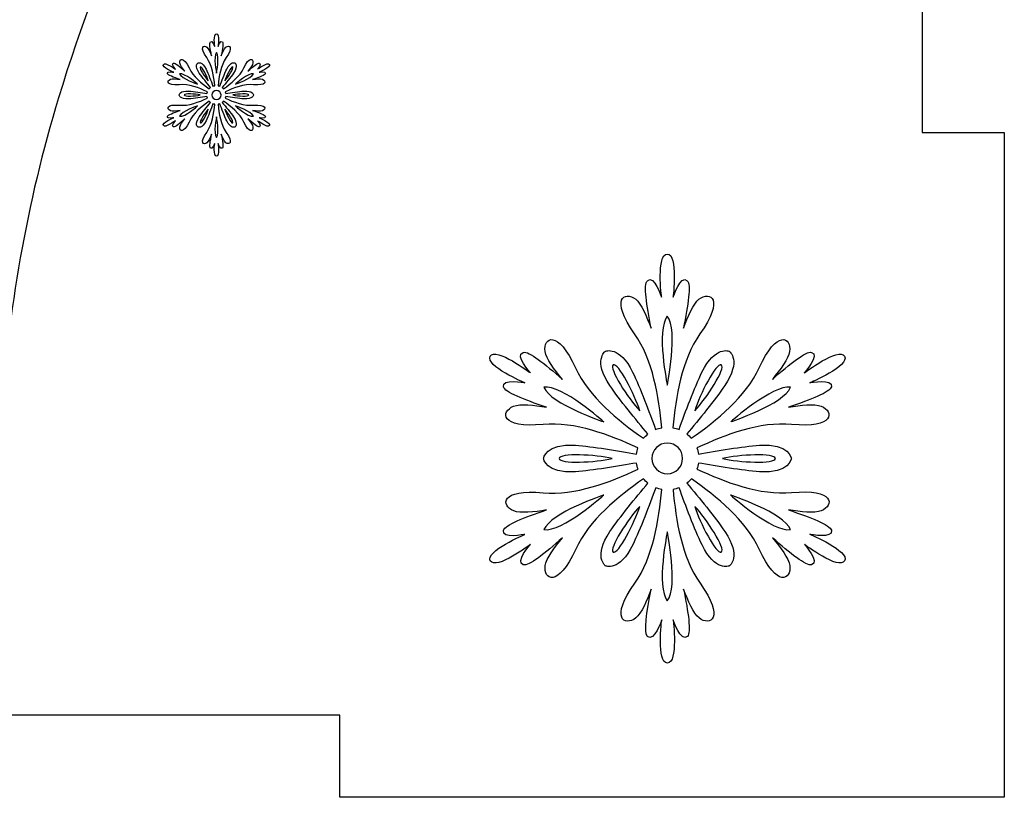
# Model space of a CAD drawing. Header units: millimetres. Extents: x -91 to 82, y -170 to 150.
# Tile 29 of 80: x -7 to 5, y -110 to -100. Entities that reach past the tile are written whole.
import ezdxf

# ---------------------------------------------------------------- set-up
doc = ezdxf.new("R2010")
doc.units = ezdxf.units.MM
doc.header["$MEASUREMENT"] = 0
doc.layers.add('Layer 1', color=7, linetype='Continuous')

msp = doc.modelspace()

# ---------------------------------------------------------------- linework, layer by layer
at = {"layer": 'Layer 1', "color": 31}
msp.add_open_spline([(5.3597, -93.669), (5.3597, -93.669), (5.3597, -85.5863), (5.3597, -85.5863), (5.3597, -85.5863), (5.3597, -85.5863), (-2.723, -85.5863), (-2.723, -85.5863), (-2.723, -85.5863), (-2.723, -85.5863), (-2.723, -86.5837), (-2.723, -86.5837), (-2.723, -86.5837), (-2.723, -86.5837), (-10.5065, -86.5837), (-10.5065, -86.5837), (-10.5065, -86.5837), (-10.5065, -86.5837), (-10.5065, -85.5863), (-10.5065, -85.5863), (-10.5065, -85.5863), (-10.5065, -85.5863), (-18.5892, -85.5863), (-18.5892, -85.5863), (-18.5892, -85.5863), (-18.5892, -85.5863), (-18.5892, -93.669), (-18.5892, -93.669), (-18.5892, -93.669), (-18.5892, -93.669), (-17.5918, -93.669), (-17.5918, -93.669), (-17.5918, -93.669), (-17.5918, -93.669), (-17.5918, -101.4525), (-17.5918, -101.4525), (-17.5918, -101.4525), (-17.5918, -101.4525), (-18.5892, -101.4525), (-18.5892, -101.4525), (-18.5892, -101.4525), (-18.5892, -101.4525), (-18.5892, -109.5352), (-18.5892, -109.5352), (-18.5892, -109.5352), (-18.5892, -109.5352), (-10.5065, -109.5352), (-10.5065, -109.5352), (-10.5065, -109.5352), (-10.5065, -109.5352), (-10.5065, -108.5378), (-10.5065, -108.5378), (-10.5065, -108.5378), (-10.5065, -108.5378), (-2.723, -108.5378), (-2.723, -108.5378), (-2.723, -108.5378), (-2.723, -108.5378), (-2.723, -109.5352), (-2.723, -109.5352), (-2.723, -109.5352), (-2.723, -109.5352), (5.3597, -109.5352), (5.3597, -109.5352), (5.3597, -109.5352), (5.3597, -109.5352), (5.3597, -101.4525), (5.3597, -101.4525), (5.3597, -101.4525), (5.3597, -101.4525), (4.3623, -101.4525), (4.3623, -101.4525), (4.3623, -101.4525), (4.3623, -101.4525), (4.3623, -93.669), (4.3623, -93.669), (4.3623, -93.669), (4.3623, -93.669), (5.3597, -93.669), (5.3597, -93.669)], degree=3, knots=[0, 0, 0, 0, 0.047619, 0.047619, 0.047619, 0.047619, 0.0952381, 0.0952381, 0.0952381, 0.0952381, 0.1428571, 0.1428571, 0.1428571, 0.1428571, 0.1904762, 0.1904762, 0.1904762, 0.1904762, 0.2380952, 0.2380952, 0.2380952, 0.2380952, 0.2857143, 0.2857143, 0.2857143, 0.2857143, 0.3333333, 0.3333333, 0.3333333, 0.3333333, 0.3809524, 0.3809524, 0.3809524, 0.3809524, 0.4285714, 0.4285714, 0.4285714, 0.4285714, 0.4761905, 0.4761905, 0.4761905, 0.4761905, 0.5238095, 0.5238095, 0.5238095, 0.5238095, 0.5714286, 0.5714286, 0.5714286, 0.5714286, 0.6190476, 0.6190476, 0.6190476, 0.6190476, 0.6666667, 0.6666667, 0.6666667, 0.6666667, 0.7142857, 0.7142857, 0.7142857, 0.7142857, 0.7619048, 0.7619048, 0.7619048, 0.7619048, 0.8095238, 0.8095238, 0.8095238, 0.8095238, 0.8571429, 0.8571429, 0.8571429, 0.8571429, 0.9047619, 0.9047619, 0.9047619, 0.9047619, 1, 1, 1, 1], dxfattribs=at)
at = {"layer": 'Layer 1', "color": 26}
msp.add_open_spline([(-12.1787, -89.7532), (-12.1787, -89.7532), (-12.1787, -92.6727), (-12.1787, -92.6727), (-12.1787, -92.6727), (-12.1787, -92.6727), (-5.2459, -92.6728), (-5.2459, -92.6728), (-5.2459, -92.6728), (-5.9863, -93.6069), (-6.6388, -94.6172), (-7.2208, -95.651), (-7.2208, -95.651), (-8.0927, -97.1976), (-8.7756, -98.8369), (-9.2544, -100.5466), (-9.2544, -100.5466), (-9.644, -101.9383), (-9.9714, -103.4568), (-9.9995, -104.9071), (-9.9995, -104.9071), (-9.9995, -104.9071), (-10.0112, -105.5126), (-10.0112, -105.5126), (-10.0112, -105.5126), (-10.0112, -105.5126), (-6.8911, -105.5126), (-6.8911, -105.5126), (-6.8911, -105.5126), (-6.8911, -105.5126), (-6.8512, -104.9611), (-6.8512, -104.9611), (-6.8512, -104.9611), (-6.7562, -103.6328), (-6.532, -102.3079), (-6.1424, -101.0324), (-6.1424, -101.0324), (-5.6073, -99.284), (-4.8622, -97.6141), (-3.9351, -96.0382), (-3.9351, -96.0382), (-3.1336, -94.6747), (-2.1902, -93.2947), (-1.0731, -92.1682), (-1.0731, -92.1682), (-1.0731, -92.1682), (-0.9006, -91.9945), (-0.9006, -91.9945), (-0.9006, -91.9945), (-0.9006, -91.9945), (-0.9006, -89.7544), (-0.9006, -89.7544), (-0.9006, -89.7544), (-0.9006, -89.7544), (-12.1787, -89.7544), (-12.1787, -89.7544), (-12.1787, -89.7544), (-12.1787, -89.7544), (-12.1787, -89.7532), (-12.1787, -89.7532)], degree=3, knots=[0, 0, 0, 0, 0.0625, 0.0625, 0.0625, 0.0625, 0.125, 0.125, 0.125, 0.125, 0.1875, 0.1875, 0.1875, 0.1875, 0.25, 0.25, 0.25, 0.25, 0.3125, 0.3125, 0.3125, 0.3125, 0.375, 0.375, 0.375, 0.375, 0.4375, 0.4375, 0.4375, 0.4375, 0.5, 0.5, 0.5, 0.5, 0.5625, 0.5625, 0.5625, 0.5625, 0.625, 0.625, 0.625, 0.625, 0.6875, 0.6875, 0.6875, 0.6875, 0.75, 0.75, 0.75, 0.75, 0.8125, 0.8125, 0.8125, 0.8125, 0.875, 0.875, 0.875, 0.875, 1, 1, 1, 1], dxfattribs=at)
at = {"layer": 'Layer 1', "color": 36}
for points, knots in [([(-3.7028, -101.273), (-3.7028, -101.273), (-3.6171, -101.2906), (-3.6254, -101.2589), (-3.6254, -101.2589), (-3.6301, -101.239), (-3.7005, -101.212), (-3.7815, -101.185), (-3.7815, -101.185), (-3.7369, -101.192), (-3.6865, -101.1991), (-3.663, -101.1885), (-3.663, -101.1885), (-3.6149, -101.1686), (-3.6137, -101.1075), (-3.7698, -101.1216), (-3.7698, -101.1216), (-3.8848, -101.1322), (-4.0127, -101.0829), (-4.1148, -101.0359), (-4.1148, -101.0359), (-4.1125, -101.0289), (-4.1101, -101.0218), (-4.1089, -101.0136), (-4.1089, -101.0136), (-4.042, -101.0253), (-3.9505, -101.0406), (-3.8871, -101.0453), (-3.8871, -101.0453), (-3.778, -101.0535), (-3.7709, -100.9972), (-3.7709, -100.9972), (-3.7709, -100.9972), (-3.7709, -100.9972), (-3.7768, -100.9409), (-3.8871, -100.9491), (-3.8871, -100.9491), (-3.9505, -100.9538), (-4.042, -100.969), (-4.1089, -100.9808), (-4.1089, -100.9808), (-4.1101, -100.9738), (-4.1112, -100.9655), (-4.1148, -100.9585), (-4.1148, -100.9585), (-4.0127, -100.9116), (-3.886, -100.8623), (-3.7698, -100.8728), (-3.7698, -100.8728), (-3.6137, -100.8881), (-3.6137, -100.8259), (-3.663, -100.8059), (-3.663, -100.8059), (-3.6876, -100.7965), (-3.7369, -100.8024), (-3.7815, -100.8094), (-3.7815, -100.8094), (-3.7005, -100.7824), (-3.6301, -100.7554), (-3.6254, -100.7355), (-3.6254, -100.7355), (-3.6172, -100.7038), (-3.7028, -100.7214), (-3.7028, -100.7214), (-3.7028, -100.7214), (-3.7028, -100.7214), (-3.5573, -100.6592), (-3.5772, -100.6252), (-3.5772, -100.6252), (-3.5971, -100.59), (-3.7239, -100.685), (-3.7239, -100.685), (-3.7239, -100.685), (-3.7239, -100.685), (-3.6664, -100.6193), (-3.6981, -100.6111), (-3.6981, -100.6111), (-3.718, -100.6052), (-3.7767, -100.6522), (-3.8401, -100.7085), (-3.8401, -100.7085), (-3.8108, -100.6733), (-3.7814, -100.6334), (-3.7779, -100.6076), (-3.7779, -100.6076), (-3.7709, -100.556), (-3.8237, -100.5243), (-3.8894, -100.6674), (-3.8894, -100.6674), (-3.9375, -100.773), (-4.0443, -100.8587), (-4.1358, -100.9232), (-4.1358, -100.9232), (-4.1405, -100.9173), (-4.1464, -100.9115), (-4.1522, -100.9068), (-4.1522, -100.9068), (-4.1088, -100.8552), (-4.0489, -100.7824), (-4.0137, -100.7308), (-4.0137, -100.7308), (-3.9515, -100.6393), (-3.9973, -100.6064), (-3.9973, -100.6064), (-3.9973, -100.6064), (-3.9973, -100.6064), (-4.0489, -100.5841), (-4.097, -100.6827), (-4.097, -100.6827), (-4.124, -100.739), (-4.1568, -100.827), (-4.1803, -100.8904), (-4.1803, -100.8904), (-4.1873, -100.8881), (-4.1944, -100.8857), (-4.2026, -100.8845), (-4.2026, -100.8845), (-4.192, -100.773), (-4.1709, -100.6381), (-4.104, -100.543), (-4.104, -100.543), (-4.0136, -100.4151), (-4.0664, -100.3846), (-4.1075, -100.4174), (-4.1075, -100.4174), (-4.1274, -100.4338), (-4.1474, -100.4796), (-4.1638, -100.5218), (-4.1638, -100.5218), (-4.1474, -100.4373), (-4.1356, -100.3634), (-4.1497, -100.3493), (-4.1497, -100.3493), (-4.1732, -100.3258), (-4.2013, -100.4091), (-4.2013, -100.4091), (-4.2013, -100.4091), (-4.2013, -100.4091), (-4.1825, -100.2519), (-4.2224, -100.2519), (-4.2224, -100.2519), (-4.2623, -100.2519), (-4.2435, -100.4091), (-4.2435, -100.4091), (-4.2435, -100.4091), (-4.2435, -100.4091), (-4.2717, -100.3258), (-4.2951, -100.3493), (-4.2951, -100.3493), (-4.3104, -100.3634), (-4.2986, -100.4373), (-4.281, -100.5218), (-4.281, -100.5218), (-4.2974, -100.4796), (-4.3162, -100.4326), (-4.3373, -100.4174), (-4.3373, -100.4174), (-4.3784, -100.3857), (-4.4323, -100.4151), (-4.3408, -100.543), (-4.3408, -100.543), (-4.2739, -100.6369), (-4.2528, -100.7718), (-4.2422, -100.8845), (-4.2422, -100.8845), (-4.2492, -100.8857), (-4.2575, -100.888), (-4.2645, -100.8904), (-4.2645, -100.8904), (-4.288, -100.827), (-4.3208, -100.739), (-4.3478, -100.6827), (-4.3478, -100.6827), (-4.3959, -100.5841), (-4.4475, -100.6064), (-4.4475, -100.6064), (-4.4475, -100.6064), (-4.4475, -100.6064), (-4.4933, -100.6404), (-4.4311, -100.7308), (-4.4311, -100.7308), (-4.3959, -100.7824), (-4.3361, -100.8552), (-4.2926, -100.9068), (-4.2926, -100.9068), (-4.2985, -100.9115), (-4.3043, -100.9174), (-4.309, -100.9232), (-4.309, -100.9232), (-4.4005, -100.8587), (-4.5073, -100.773), (-4.5554, -100.6674), (-4.5554, -100.6674), (-4.6199, -100.5254), (-4.6739, -100.5559), (-4.6669, -100.6076), (-4.6669, -100.6076), (-4.6634, -100.6334), (-4.6329, -100.6733), (-4.6047, -100.7085), (-4.6047, -100.7085), (-4.6692, -100.6522), (-4.7267, -100.6052), (-4.7467, -100.6111), (-4.7467, -100.6111), (-4.7784, -100.6205), (-4.7209, -100.685), (-4.7209, -100.685), (-4.7209, -100.685), (-4.7209, -100.685), (-4.8476, -100.59), (-4.8676, -100.6252), (-4.8676, -100.6252), (-4.8875, -100.6604), (-4.742, -100.7214), (-4.742, -100.7214), (-4.742, -100.7214), (-4.742, -100.7214), (-4.8277, -100.7038), (-4.8194, -100.7355), (-4.8194, -100.7355), (-4.8147, -100.7554), (-4.7443, -100.7824), (-4.6633, -100.8094), (-4.6633, -100.8094), (-4.7079, -100.8024), (-4.7583, -100.7965), (-4.7818, -100.8059), (-4.7818, -100.8059), (-4.8299, -100.8258), (-4.8311, -100.8869), (-4.675, -100.8728), (-4.675, -100.8728), (-4.56, -100.8622), (-4.4321, -100.9115), (-4.3312, -100.9585), (-4.3312, -100.9585), (-4.3335, -100.9655), (-4.3359, -100.9726), (-4.3371, -100.9808), (-4.3371, -100.9808), (-4.404, -100.9691), (-4.4955, -100.9538), (-4.5589, -100.9491), (-4.5589, -100.9491), (-4.668, -100.9409), (-4.6751, -100.9972), (-4.6751, -100.9972), (-4.6751, -100.9972), (-4.6751, -100.9972), (-4.6692, -101.0535), (-4.5589, -101.0453), (-4.5589, -101.0453), (-4.4955, -101.0406), (-4.404, -101.0254), (-4.3371, -101.0136), (-4.3371, -101.0136), (-4.3359, -101.0206), (-4.3348, -101.0289), (-4.3312, -101.0359), (-4.3312, -101.0359), (-4.4333, -101.0828), (-4.56, -101.1321), (-4.675, -101.1216), (-4.675, -101.1216), (-4.8311, -101.1063), (-4.8311, -101.1685), (-4.7818, -101.1885), (-4.7818, -101.1885), (-4.7572, -101.1979), (-4.7079, -101.192), (-4.6633, -101.185), (-4.6633, -101.185), (-4.7443, -101.212), (-4.8147, -101.239), (-4.8194, -101.2589), (-4.8194, -101.2589), (-4.8276, -101.2906), (-4.742, -101.273), (-4.742, -101.273), (-4.742, -101.273), (-4.742, -101.273), (-4.8875, -101.3352), (-4.8676, -101.3692), (-4.8676, -101.3692), (-4.8477, -101.4044), (-4.7209, -101.3094), (-4.7209, -101.3094), (-4.7209, -101.3094), (-4.7209, -101.3094), (-4.7796, -101.3751), (-4.7467, -101.3845), (-4.7467, -101.3845), (-4.7268, -101.3904), (-4.6681, -101.3434), (-4.6047, -101.2859), (-4.6047, -101.2859), (-4.634, -101.3211), (-4.6634, -101.361), (-4.6669, -101.3868), (-4.6669, -101.3868), (-4.6739, -101.4384), (-4.6211, -101.4701), (-4.5554, -101.327), (-4.5554, -101.327), (-4.5073, -101.2214), (-4.4005, -101.1357), (-4.309, -101.0712), (-4.309, -101.0712), (-4.3043, -101.0771), (-4.2984, -101.0829), (-4.2926, -101.0876), (-4.2926, -101.0876), (-4.336, -101.1392), (-4.3959, -101.212), (-4.4311, -101.2636), (-4.4311, -101.2636), (-4.4933, -101.3551), (-4.4475, -101.388), (-4.4475, -101.388), (-4.4475, -101.388), (-4.4475, -101.388), (-4.3959, -101.4103), (-4.3478, -101.3117), (-4.3478, -101.3117), (-4.3196, -101.2554), (-4.288, -101.1674), (-4.2645, -101.104), (-4.2645, -101.104), (-4.2575, -101.1063), (-4.2504, -101.1087), (-4.2422, -101.1099), (-4.2422, -101.1099), (-4.2528, -101.2214), (-4.2739, -101.3563), (-4.3408, -101.4514), (-4.3408, -101.4514), (-4.4323, -101.5793), (-4.3784, -101.6098), (-4.3373, -101.577), (-4.3373, -101.577), (-4.3174, -101.5606), (-4.2974, -101.5148), (-4.281, -101.4726), (-4.281, -101.4726), (-4.2974, -101.5571), (-4.3092, -101.6298), (-4.2951, -101.6451), (-4.2951, -101.6451), (-4.2716, -101.6686), (-4.2435, -101.5853), (-4.2435, -101.5853), (-4.2435, -101.5853), (-4.2435, -101.5853), (-4.2634, -101.7425), (-4.2224, -101.7425), (-4.2224, -101.7425), (-4.1825, -101.7425), (-4.2013, -101.5853), (-4.2013, -101.5853), (-4.2013, -101.5853), (-4.2013, -101.5853), (-4.1731, -101.6686), (-4.1497, -101.6451), (-4.1497, -101.6451), (-4.1344, -101.631), (-4.1462, -101.5571), (-4.1638, -101.4726), (-4.1638, -101.4726), (-4.1474, -101.5148), (-4.1286, -101.5618), (-4.1075, -101.577), (-4.1075, -101.577), (-4.0664, -101.6087), (-4.0125, -101.5793), (-4.104, -101.4514), (-4.104, -101.4514), (-4.1709, -101.3575), (-4.192, -101.2226), (-4.2026, -101.1099), (-4.2026, -101.1099), (-4.1956, -101.1087), (-4.1873, -101.1064), (-4.1803, -101.104), (-4.1803, -101.104), (-4.1568, -101.1674), (-4.124, -101.2554), (-4.097, -101.3117), (-4.097, -101.3117), (-4.0489, -101.4103), (-3.9973, -101.388), (-3.9973, -101.388), (-3.9973, -101.388), (-3.9973, -101.388), (-3.9515, -101.3551), (-4.0137, -101.2636), (-4.0137, -101.2636), (-4.0489, -101.212), (-4.1087, -101.1392), (-4.1522, -101.0876), (-4.1522, -101.0876), (-4.1463, -101.0829), (-4.1405, -101.077), (-4.1358, -101.0712), (-4.1358, -101.0712), (-4.0443, -101.1357), (-3.9375, -101.2214), (-3.8894, -101.327), (-3.8894, -101.327), (-3.8237, -101.469), (-3.7709, -101.4385), (-3.7779, -101.3868), (-3.7779, -101.3868), (-3.7814, -101.361), (-3.8119, -101.3211), (-3.8401, -101.2859), (-3.8401, -101.2859), (-3.7756, -101.3422), (-3.7181, -101.3892), (-3.6981, -101.3845), (-3.6981, -101.3845), (-3.6664, -101.3751), (-3.7239, -101.3094), (-3.7239, -101.3094), (-3.7239, -101.3094), (-3.7239, -101.3094), (-3.5972, -101.4044), (-3.5772, -101.3692), (-3.5772, -101.3692), (-3.5561, -101.334), (-3.7028, -101.273), (-3.7028, -101.273)], [0, 0, 0, 0, 0.0091743, 0.0091743, 0.0091743, 0.0091743, 0.0183486, 0.0183486, 0.0183486, 0.0183486, 0.0275229, 0.0275229, 0.0275229, 0.0275229, 0.0366972, 0.0366972, 0.0366972, 0.0366972, 0.0458716, 0.0458716, 0.0458716, 0.0458716, 0.0550459, 0.0550459, 0.0550459, 0.0550459, 0.0642202, 0.0642202, 0.0642202, 0.0642202, 0.0733945, 0.0733945, 0.0733945, 0.0733945, 0.0825688, 0.0825688, 0.0825688, 0.0825688, 0.0917431, 0.0917431, 0.0917431, 0.0917431, 0.1009174, 0.1009174, 0.1009174, 0.1009174, 0.1100917, 0.1100917, 0.1100917, 0.1100917, 0.1192661, 0.1192661, 0.1192661, 0.1192661, 0.1284404, 0.1284404, 0.1284404, 0.1284404, 0.1376147, 0.1376147, 0.1376147, 0.1376147, 0.146789, 0.146789, 0.146789, 0.146789, 0.1559633, 0.1559633, 0.1559633, 0.1559633, 0.1651376, 0.1651376, 0.1651376, 0.1651376, 0.1743119, 0.1743119, 0.1743119, 0.1743119, 0.1834862, 0.1834862, 0.1834862, 0.1834862, 0.1926606, 0.1926606, 0.1926606, 0.1926606, 0.2018349, 0.2018349, 0.2018349, 0.2018349, 0.2110092, 0.2110092, 0.2110092, 0.2110092, 0.2201835, 0.2201835, 0.2201835, 0.2201835, 0.2293578, 0.2293578, 0.2293578, 0.2293578, 0.2385321, 0.2385321, 0.2385321, 0.2385321, 0.2477064, 0.2477064, 0.2477064, 0.2477064, 0.2568807, 0.2568807, 0.2568807, 0.2568807, 0.266055, 0.266055, 0.266055, 0.266055, 0.2752294, 0.2752294, 0.2752294, 0.2752294, 0.2844037, 0.2844037, 0.2844037, 0.2844037, 0.293578, 0.293578, 0.293578, 0.293578, 0.3027523, 0.3027523, 0.3027523, 0.3027523, 0.3119266, 0.3119266, 0.3119266, 0.3119266, 0.3211009, 0.3211009, 0.3211009, 0.3211009, 0.3302752, 0.3302752, 0.3302752, 0.3302752, 0.3394495, 0.3394495, 0.3394495, 0.3394495, 0.3486239, 0.3486239, 0.3486239, 0.3486239, 0.3577982, 0.3577982, 0.3577982, 0.3577982, 0.3669725, 0.3669725, 0.3669725, 0.3669725, 0.3761468, 0.3761468, 0.3761468, 0.3761468, 0.3853211, 0.3853211, 0.3853211, 0.3853211, 0.3944954, 0.3944954, 0.3944954, 0.3944954, 0.4036697, 0.4036697, 0.4036697, 0.4036697, 0.412844, 0.412844, 0.412844, 0.412844, 0.4220183, 0.4220183, 0.4220183, 0.4220183, 0.4311927, 0.4311927, 0.4311927, 0.4311927, 0.440367, 0.440367, 0.440367, 0.440367, 0.4495413, 0.4495413, 0.4495413, 0.4495413, 0.4587156, 0.4587156, 0.4587156, 0.4587156, 0.4678899, 0.4678899, 0.4678899, 0.4678899, 0.4770642, 0.4770642, 0.4770642, 0.4770642, 0.4862385, 0.4862385, 0.4862385, 0.4862385, 0.4954128, 0.4954128, 0.4954128, 0.4954128, 0.5045872, 0.5045872, 0.5045872, 0.5045872, 0.5137615, 0.5137615, 0.5137615, 0.5137615, 0.5229358, 0.5229358, 0.5229358, 0.5229358, 0.5321101, 0.5321101, 0.5321101, 0.5321101, 0.5412844, 0.5412844, 0.5412844, 0.5412844, 0.5504587, 0.5504587, 0.5504587, 0.5504587, 0.559633, 0.559633, 0.559633, 0.559633, 0.5688073, 0.5688073, 0.5688073, 0.5688073, 0.5779817, 0.5779817, 0.5779817, 0.5779817, 0.587156, 0.587156, 0.587156, 0.587156, 0.5963303, 0.5963303, 0.5963303, 0.5963303, 0.6055046, 0.6055046, 0.6055046, 0.6055046, 0.6146789, 0.6146789, 0.6146789, 0.6146789, 0.6238532, 0.6238532, 0.6238532, 0.6238532, 0.6330275, 0.6330275, 0.6330275, 0.6330275, 0.6422018, 0.6422018, 0.6422018, 0.6422018, 0.6513761, 0.6513761, 0.6513761, 0.6513761, 0.6605505, 0.6605505, 0.6605505, 0.6605505, 0.6697248, 0.6697248, 0.6697248, 0.6697248, 0.6788991, 0.6788991, 0.6788991, 0.6788991, 0.6880734, 0.6880734, 0.6880734, 0.6880734, 0.6972477, 0.6972477, 0.6972477, 0.6972477, 0.706422, 0.706422, 0.706422, 0.706422, 0.7155963, 0.7155963, 0.7155963, 0.7155963, 0.7247706, 0.7247706, 0.7247706, 0.7247706, 0.733945, 0.733945, 0.733945, 0.733945, 0.7431193, 0.7431193, 0.7431193, 0.7431193, 0.7522936, 0.7522936, 0.7522936, 0.7522936, 0.7614679, 0.7614679, 0.7614679, 0.7614679, 0.7706422, 0.7706422, 0.7706422, 0.7706422, 0.7798165, 0.7798165, 0.7798165, 0.7798165, 0.7889908, 0.7889908, 0.7889908, 0.7889908, 0.7981651, 0.7981651, 0.7981651, 0.7981651, 0.8073394, 0.8073394, 0.8073394, 0.8073394, 0.8165138, 0.8165138, 0.8165138, 0.8165138, 0.8256881, 0.8256881, 0.8256881, 0.8256881, 0.8348624, 0.8348624, 0.8348624, 0.8348624, 0.8440367, 0.8440367, 0.8440367, 0.8440367, 0.853211, 0.853211, 0.853211, 0.853211, 0.8623853, 0.8623853, 0.8623853, 0.8623853, 0.8715596, 0.8715596, 0.8715596, 0.8715596, 0.8807339, 0.8807339, 0.8807339, 0.8807339, 0.8899083, 0.8899083, 0.8899083, 0.8899083, 0.8990826, 0.8990826, 0.8990826, 0.8990826, 0.9082569, 0.9082569, 0.9082569, 0.9082569, 0.9174312, 0.9174312, 0.9174312, 0.9174312, 0.9266055, 0.9266055, 0.9266055, 0.9266055, 0.9357798, 0.9357798, 0.9357798, 0.9357798, 0.9449541, 0.9449541, 0.9449541, 0.9449541, 0.9541284, 0.9541284, 0.9541284, 0.9541284, 0.9633028, 0.9633028, 0.9633028, 0.9633028, 0.9724771, 0.9724771, 0.9724771, 0.9724771, 0.9816514, 0.9816514, 0.9816514, 0.9816514, 1, 1, 1, 1]), ([(-4.2215, -100.4797), (-4.1804, -100.5302), (-4.2215, -100.7308), (-4.2215, -100.7308), (-4.2215, -100.7308), (-4.2215, -100.7308), (-4.2626, -100.5302), (-4.2215, -100.4797)], [0, 0, 0, 0, 0.3333333, 0.3333333, 0.3333333, 0.3333333, 1, 1, 1, 1]), ([(-4.4175, -100.6569), (-4.3999, -100.6463), (-4.3377, -100.766), (-4.3213, -100.8235), (-4.3213, -100.8235), (-4.3635, -100.7801), (-4.4351, -100.6675), (-4.4175, -100.6569)], [0, 0, 0, 0, 0.3333333, 0.3333333, 0.3333333, 0.3333333, 1, 1, 1, 1]), ([(-4.0244, -100.6569), (-4.0068, -100.6675), (-4.0784, -100.7801), (-4.1206, -100.8235), (-4.1206, -100.8235), (-4.1041, -100.766), (-4.042, -100.6463), (-4.0244, -100.6569)], [0, 0, 0, 0, 0.3333333, 0.3333333, 0.3333333, 0.3333333, 1, 1, 1, 1]), ([(-4.6698, -100.7391), (-4.6053, -100.7285), (-4.4527, -100.8647), (-4.4527, -100.8647), (-4.4527, -100.8647), (-4.4527, -100.8647), (-4.6451, -100.7989), (-4.6698, -100.7391)], [0, 0, 0, 0, 0.3333333, 0.3333333, 0.3333333, 0.3333333, 1, 1, 1, 1]), ([(-3.7732, -100.7391), (-3.7967, -100.8001), (-3.9903, -100.8647), (-3.9903, -100.8647), (-3.9903, -100.8647), (-3.9903, -100.8647), (-3.8378, -100.7285), (-3.7732, -100.7391)], [0, 0, 0, 0, 0.3333333, 0.3333333, 0.3333333, 0.3333333, 1, 1, 1, 1]), ([(-4.2215, -101.0524), (-4.252, -101.0524), (-4.2767, -101.0278), (-4.2767, -100.9972), (-4.2767, -100.9972), (-4.2767, -100.9666), (-4.2521, -100.942), (-4.2215, -100.942), (-4.2215, -100.942), (-4.1909, -100.942), (-4.1663, -100.9666), (-4.1663, -100.9972), (-4.1663, -100.9972), (-4.1663, -101.0278), (-4.1898, -101.0524), (-4.2215, -101.0524)], [0, 0, 0, 0, 0.2, 0.2, 0.2, 0.2, 0.4, 0.4, 0.4, 0.4, 0.6, 0.6, 0.6, 0.6, 1, 1, 1, 1]), ([(-4.6134, -100.9972), (-4.6134, -100.9773), (-4.4796, -100.9831), (-4.421, -100.9972), (-4.421, -100.9972), (-4.4797, -101.0113), (-4.6134, -101.0172), (-4.6134, -100.9972)], [0, 0, 0, 0, 0.3333333, 0.3333333, 0.3333333, 0.3333333, 1, 1, 1, 1]), ([(-3.8284, -100.9972), (-3.8284, -101.0171), (-3.9622, -101.0113), (-4.0208, -100.9972), (-4.0208, -100.9972), (-3.9622, -100.9831), (-3.8284, -100.9773), (-3.8284, -100.9972)], [0, 0, 0, 0, 0.3333333, 0.3333333, 0.3333333, 0.3333333, 1, 1, 1, 1]), ([(-4.6698, -101.2565), (-4.6463, -101.1955), (-4.4527, -101.1309), (-4.4527, -101.1309), (-4.4527, -101.1309), (-4.4527, -101.1309), (-4.604, -101.2659), (-4.6698, -101.2565)], [0, 0, 0, 0, 0.3333333, 0.3333333, 0.3333333, 0.3333333, 1, 1, 1, 1]), ([(-4.4175, -101.3375), (-4.4351, -101.3269), (-4.3623, -101.2143), (-4.3213, -101.1709), (-4.3213, -101.1709), (-4.3377, -101.2284), (-4.3999, -101.3481), (-4.4175, -101.3375)], [0, 0, 0, 0, 0.3333333, 0.3333333, 0.3333333, 0.3333333, 1, 1, 1, 1]), ([(-4.0244, -101.3375), (-4.042, -101.3481), (-4.1042, -101.2284), (-4.1206, -101.1709), (-4.1206, -101.1709), (-4.0795, -101.2143), (-4.0068, -101.3269), (-4.0244, -101.3375)], [0, 0, 0, 0, 0.3333333, 0.3333333, 0.3333333, 0.3333333, 1, 1, 1, 1]), ([(-3.9903, -101.131), (-3.9903, -101.131), (-3.7967, -101.1955), (-3.7732, -101.2566), (-3.7732, -101.2566), (-3.8378, -101.2659), (-3.9903, -101.131), (-3.9903, -101.131)], [0, 0, 0, 0, 0.3333333, 0.3333333, 0.3333333, 0.3333333, 1, 1, 1, 1]), ([(-4.2215, -101.5147), (-4.2626, -101.4642), (-4.2215, -101.2636), (-4.2215, -101.2636), (-4.2215, -101.2636), (-4.2215, -101.2636), (-4.1804, -101.4642), (-4.2215, -101.5147)], [0, 0, 0, 0, 0.3333333, 0.3333333, 0.3333333, 0.3333333, 1, 1, 1, 1]), ([(2.9964, -106.3376), (2.9964, -106.3376), (3.2839, -106.3963), (3.2569, -106.2895), (3.2569, -106.2895), (3.2393, -106.2226), (3.0058, -106.1323), (2.7347, -106.0407), (2.7347, -106.0407), (2.8849, -106.0653), (3.0515, -106.0853), (3.1325, -106.0524), (3.1325, -106.0524), (3.2944, -105.9867), (3.2956, -105.7813), (2.7734, -105.8306), (2.7734, -105.8306), (2.3885, -105.867), (1.9625, -105.7027), (1.6211, -105.5455), (1.6211, -105.5455), (1.6293, -105.522), (1.6364, -105.4962), (1.6399, -105.4716), (1.6399, -105.4716), (1.864, -105.5115), (2.1715, -105.562), (2.3815, -105.5772), (2.3815, -105.5772), (2.7488, -105.6042), (2.7699, -105.4164), (2.7699, -105.4164), (2.7699, -105.4164), (2.7699, -105.4164), (2.7488, -105.2298), (2.3815, -105.2556), (2.3815, -105.2556), (2.1715, -105.2709), (1.864, -105.3213), (1.6399, -105.3624), (1.6399, -105.3624), (1.6364, -105.3378), (1.6305, -105.3119), (1.6211, -105.2873), (1.6211, -105.2873), (1.9626, -105.1301), (2.3885, -104.9646), (2.7734, -105.0022), (2.7734, -105.0022), (3.2956, -105.0515), (3.2932, -104.8461), (3.1325, -104.7804), (3.1325, -104.7804), (3.0515, -104.7475), (2.8849, -104.7687), (2.7347, -104.7933), (2.7347, -104.7933), (3.0058, -104.7018), (3.2393, -104.6114), (3.2569, -104.5445), (3.2569, -104.5445), (3.2839, -104.4377), (2.9964, -104.4964), (2.9964, -104.4964), (2.9964, -104.4964), (2.9964, -104.4964), (3.4834, -104.2899), (3.4165, -104.1737), (3.4165, -104.1737), (3.3484, -104.0564), (2.9272, -104.3755), (2.9272, -104.3755), (2.9272, -104.3755), (2.9272, -104.3755), (3.122, -104.1561), (3.0152, -104.1267), (3.0152, -104.1267), (2.9483, -104.1079), (2.7535, -104.2652), (2.5388, -104.4541), (2.5388, -104.4541), (2.635, -104.3356), (2.7359, -104.2018), (2.7488, -104.1161), (2.7488, -104.1161), (2.7723, -103.9436), (2.5951, -103.8392), (2.3768, -104.3156), (2.3768, -104.3156), (2.216, -104.6676), (1.8605, -104.954), (1.553, -105.171), (1.553, -105.171), (1.5366, -105.1511), (1.5178, -105.1334), (1.4978, -105.1182), (1.4978, -105.1182), (1.6445, -104.9457), (1.8416, -104.704), (1.9601, -104.5291), (1.9601, -104.5291), (2.1666, -104.2252), (2.0153, -104.1125), (2.0153, -104.1125), (2.0153, -104.1125), (2.0153, -104.1125), (1.8428, -104.0374), (1.682, -104.3683), (1.682, -104.3683), (1.5905, -104.5584), (1.4802, -104.8494), (1.4039, -105.0642), (1.4039, -105.0642), (1.3804, -105.0548), (1.3558, -105.0478), (1.33, -105.0431), (1.33, -105.0431), (1.364, -104.6688), (1.4344, -104.2182), (1.6586, -103.9025), (1.6586, -103.9025), (1.9625, -103.4754), (1.783, -103.3744), (1.6457, -103.4812), (1.6457, -103.4812), (1.5776, -103.534), (1.5108, -103.6901), (1.4579, -103.8321), (1.4579, -103.8321), (1.5142, -103.5516), (1.5529, -103.304), (1.5037, -103.2548), (1.5037, -103.2548), (1.4239, -103.1774), (1.3312, -103.4555), (1.3312, -103.4555), (1.3312, -103.4555), (1.3312, -103.4555), (1.3957, -102.931), (1.2608, -102.931), (1.2608, -102.931), (1.1259, -102.931), (1.1916, -103.4555), (1.1916, -103.4555), (1.1916, -103.4555), (1.1916, -103.4555), (1.0989, -103.1774), (1.0191, -103.2548), (1.0191, -103.2548), (0.9698, -103.3029), (1.0085, -103.5505), (1.0649, -103.8321), (1.0649, -103.8321), (1.0109, -103.6901), (0.9452, -103.534), (0.8771, -103.4812), (0.8771, -103.4812), (0.7398, -103.3744), (0.5603, -103.4753), (0.8642, -103.9025), (0.8642, -103.9025), (1.0883, -104.2182), (1.1576, -104.6688), (1.1928, -105.0431), (1.1928, -105.0431), (1.1682, -105.0478), (1.1435, -105.0548), (1.1189, -105.0642), (1.1189, -105.0642), (1.0415, -104.8506), (0.9323, -104.5584), (0.8396, -104.3683), (0.8396, -104.3683), (0.68, -104.0374), (0.5075, -104.1125), (0.5075, -104.1125), (0.5075, -104.1125), (0.5075, -104.1125), (0.3561, -104.2252), (0.5627, -104.5291), (0.5627, -104.5291), (0.6812, -104.7039), (0.8784, -104.9445), (1.025, -105.1182), (1.025, -105.1182), (1.0051, -105.1346), (0.9863, -105.1522), (0.9698, -105.171), (0.9698, -105.171), (0.6624, -104.9539), (0.3068, -104.6676), (0.146, -104.3156), (0.146, -104.3156), (-0.0711, -103.8392), (-0.2495, -103.9436), (-0.2248, -104.1161), (-0.2248, -104.1161), (-0.2131, -104.2029), (-0.1121, -104.3367), (-0.0148, -104.4541), (-0.0148, -104.4541), (-0.2295, -104.2652), (-0.4243, -104.1079), (-0.4912, -104.1267), (-0.4912, -104.1267), (-0.598, -104.1572), (-0.4032, -104.3755), (-0.4032, -104.3755), (-0.4032, -104.3755), (-0.4032, -104.3755), (-0.8256, -104.0563), (-0.8925, -104.1737), (-0.8925, -104.1737), (-0.9594, -104.291), (-0.4724, -104.4964), (-0.4724, -104.4964), (-0.4724, -104.4964), (-0.4724, -104.4964), (-0.7587, -104.4377), (-0.7317, -104.5445), (-0.7317, -104.5445), (-0.7153, -104.6114), (-0.4806, -104.7017), (-0.2095, -104.7933), (-0.2095, -104.7933), (-0.3597, -104.7687), (-0.5263, -104.7475), (-0.6073, -104.7804), (-0.6073, -104.7804), (-0.7692, -104.8461), (-0.7704, -105.0515), (-0.2482, -105.0022), (-0.2482, -105.0022), (0.1367, -104.9658), (0.5627, -105.1301), (0.9041, -105.2873), (0.9041, -105.2873), (0.8959, -105.3108), (0.8888, -105.3366), (0.8865, -105.3624), (0.8865, -105.3624), (0.6624, -105.3213), (0.3549, -105.2709), (0.1449, -105.2556), (0.1449, -105.2556), (-0.2224, -105.2298), (-0.2435, -105.4164), (-0.2435, -105.4164), (-0.2435, -105.4164), (-0.2435, -105.4164), (-0.2224, -105.603), (0.1449, -105.5772), (0.1449, -105.5772), (0.3549, -105.5619), (0.6624, -105.5115), (0.8865, -105.4716), (0.8865, -105.4716), (0.89, -105.4962), (0.8959, -105.5221), (0.9053, -105.5467), (0.9053, -105.5467), (0.5638, -105.7039), (0.139, -105.8694), (-0.247, -105.8318), (-0.247, -105.8318), (-0.7692, -105.7825), (-0.7668, -105.989), (-0.6061, -106.0536), (-0.6061, -106.0536), (-0.5251, -106.0865), (-0.3585, -106.0665), (-0.2083, -106.0419), (-0.2083, -106.0419), (-0.4794, -106.1334), (-0.7141, -106.2226), (-0.7305, -106.2907), (-0.7305, -106.2907), (-0.7575, -106.3975), (-0.4712, -106.3388), (-0.4712, -106.3388), (-0.4712, -106.3388), (-0.4712, -106.3388), (-0.9582, -106.5453), (-0.8913, -106.6615), (-0.8913, -106.6615), (-0.8232, -106.7788), (-0.402, -106.4597), (-0.402, -106.4597), (-0.402, -106.4597), (-0.402, -106.4597), (-0.5968, -106.678), (-0.49, -106.7085), (-0.49, -106.7085), (-0.4231, -106.7273), (-0.2283, -106.57), (-0.0136, -106.3799), (-0.0136, -106.3799), (-0.1098, -106.4984), (-0.2107, -106.6322), (-0.2236, -106.7179), (-0.2236, -106.7179), (-0.2471, -106.8904), (-0.0699, -106.9948), (0.1472, -106.5184), (0.1472, -106.5184), (0.308, -106.1664), (0.6635, -105.88), (0.971, -105.663), (0.971, -105.663), (0.9874, -105.6829), (1.0062, -105.7006), (1.0262, -105.7158), (1.0262, -105.7158), (0.8795, -105.8895), (0.6824, -106.13), (0.5639, -106.3049), (0.5639, -106.3049), (0.3574, -106.61), (0.5087, -106.7215), (0.5087, -106.7215), (0.5087, -106.7215), (0.5087, -106.7215), (0.6812, -106.7966), (0.8408, -106.4657), (0.8408, -106.4657), (0.9335, -106.2756), (1.0426, -105.9846), (1.1201, -105.771), (1.1201, -105.771), (1.1436, -105.7804), (1.1682, -105.7874), (1.194, -105.7921), (1.194, -105.7921), (1.1588, -106.1664), (1.0896, -106.617), (0.8654, -106.9327), (0.8654, -106.9327), (0.5615, -107.3598), (0.741, -107.4619), (0.8783, -107.354), (0.8783, -107.354), (0.9464, -107.3012), (1.0132, -107.1451), (1.0661, -107.0031), (1.0661, -107.0031), (1.0098, -107.2836), (0.9711, -107.5312), (1.0203, -107.5793), (1.0203, -107.5793), (1.1001, -107.6567), (1.1928, -107.3786), (1.1928, -107.3786), (1.1928, -107.3786), (1.1928, -107.3786), (1.1271, -107.9031), (1.262, -107.9031), (1.262, -107.9031), (1.3969, -107.9031), (1.3324, -107.3786), (1.3324, -107.3786), (1.3324, -107.3786), (1.3324, -107.3786), (1.4251, -107.6555), (1.5049, -107.5793), (1.5049, -107.5793), (1.5542, -107.5312), (1.5155, -107.2836), (1.4591, -107.0031), (1.4591, -107.0031), (1.5131, -107.1451), (1.5788, -107.3), (1.6469, -107.354), (1.6469, -107.354), (1.7842, -107.462), (1.9637, -107.3599), (1.6598, -106.9327), (1.6598, -106.9327), (1.4357, -106.617), (1.3653, -106.1664), (1.3312, -105.7921), (1.3312, -105.7921), (1.3558, -105.7874), (1.3805, -105.7804), (1.4051, -105.771), (1.4051, -105.771), (1.4814, -105.9846), (1.5917, -106.2756), (1.6832, -106.4657), (1.6832, -106.4657), (1.844, -106.7966), (2.0165, -106.7215), (2.0165, -106.7215), (2.0165, -106.7215), (2.0165, -106.7215), (2.1679, -106.61), (1.9613, -106.3049), (1.9613, -106.3049), (1.8428, -106.1301), (1.6456, -105.8895), (1.499, -105.7158), (1.499, -105.7158), (1.5189, -105.7005), (1.5377, -105.6818), (1.5542, -105.663), (1.5542, -105.663), (1.8616, -105.8801), (2.2172, -106.1664), (2.378, -106.5184), (2.378, -106.5184), (2.5963, -106.9948), (2.7735, -106.8904), (2.75, -106.7179), (2.75, -106.7179), (2.7383, -106.6322), (2.6373, -106.4973), (2.54, -106.3799), (2.54, -106.3799), (2.7547, -106.5688), (2.9495, -106.7261), (3.0164, -106.7085), (3.0164, -106.7085), (3.122, -106.678), (2.9284, -106.4597), (2.9284, -106.4597), (2.9284, -106.4597), (2.9284, -106.4597), (3.3508, -106.7789), (3.4177, -106.6615), (3.4177, -106.6615), (3.4834, -106.5429), (2.9964, -106.3376), (2.9964, -106.3376)], [0, 0, 0, 0, 0.0091743, 0.0091743, 0.0091743, 0.0091743, 0.0183486, 0.0183486, 0.0183486, 0.0183486, 0.0275229, 0.0275229, 0.0275229, 0.0275229, 0.0366972, 0.0366972, 0.0366972, 0.0366972, 0.0458716, 0.0458716, 0.0458716, 0.0458716, 0.0550459, 0.0550459, 0.0550459, 0.0550459, 0.0642202, 0.0642202, 0.0642202, 0.0642202, 0.0733945, 0.0733945, 0.0733945, 0.0733945, 0.0825688, 0.0825688, 0.0825688, 0.0825688, 0.0917431, 0.0917431, 0.0917431, 0.0917431, 0.1009174, 0.1009174, 0.1009174, 0.1009174, 0.1100917, 0.1100917, 0.1100917, 0.1100917, 0.1192661, 0.1192661, 0.1192661, 0.1192661, 0.1284404, 0.1284404, 0.1284404, 0.1284404, 0.1376147, 0.1376147, 0.1376147, 0.1376147, 0.146789, 0.146789, 0.146789, 0.146789, 0.1559633, 0.1559633, 0.1559633, 0.1559633, 0.1651376, 0.1651376, 0.1651376, 0.1651376, 0.1743119, 0.1743119, 0.1743119, 0.1743119, 0.1834862, 0.1834862, 0.1834862, 0.1834862, 0.1926606, 0.1926606, 0.1926606, 0.1926606, 0.2018349, 0.2018349, 0.2018349, 0.2018349, 0.2110092, 0.2110092, 0.2110092, 0.2110092, 0.2201835, 0.2201835, 0.2201835, 0.2201835, 0.2293578, 0.2293578, 0.2293578, 0.2293578, 0.2385321, 0.2385321, 0.2385321, 0.2385321, 0.2477064, 0.2477064, 0.2477064, 0.2477064, 0.2568807, 0.2568807, 0.2568807, 0.2568807, 0.266055, 0.266055, 0.266055, 0.266055, 0.2752294, 0.2752294, 0.2752294, 0.2752294, 0.2844037, 0.2844037, 0.2844037, 0.2844037, 0.293578, 0.293578, 0.293578, 0.293578, 0.3027523, 0.3027523, 0.3027523, 0.3027523, 0.3119266, 0.3119266, 0.3119266, 0.3119266, 0.3211009, 0.3211009, 0.3211009, 0.3211009, 0.3302752, 0.3302752, 0.3302752, 0.3302752, 0.3394495, 0.3394495, 0.3394495, 0.3394495, 0.3486239, 0.3486239, 0.3486239, 0.3486239, 0.3577982, 0.3577982, 0.3577982, 0.3577982, 0.3669725, 0.3669725, 0.3669725, 0.3669725, 0.3761468, 0.3761468, 0.3761468, 0.3761468, 0.3853211, 0.3853211, 0.3853211, 0.3853211, 0.3944954, 0.3944954, 0.3944954, 0.3944954, 0.4036697, 0.4036697, 0.4036697, 0.4036697, 0.412844, 0.412844, 0.412844, 0.412844, 0.4220183, 0.4220183, 0.4220183, 0.4220183, 0.4311927, 0.4311927, 0.4311927, 0.4311927, 0.440367, 0.440367, 0.440367, 0.440367, 0.4495413, 0.4495413, 0.4495413, 0.4495413, 0.4587156, 0.4587156, 0.4587156, 0.4587156, 0.4678899, 0.4678899, 0.4678899, 0.4678899, 0.4770642, 0.4770642, 0.4770642, 0.4770642, 0.4862385, 0.4862385, 0.4862385, 0.4862385, 0.4954128, 0.4954128, 0.4954128, 0.4954128, 0.5045872, 0.5045872, 0.5045872, 0.5045872, 0.5137615, 0.5137615, 0.5137615, 0.5137615, 0.5229358, 0.5229358, 0.5229358, 0.5229358, 0.5321101, 0.5321101, 0.5321101, 0.5321101, 0.5412844, 0.5412844, 0.5412844, 0.5412844, 0.5504587, 0.5504587, 0.5504587, 0.5504587, 0.559633, 0.559633, 0.559633, 0.559633, 0.5688073, 0.5688073, 0.5688073, 0.5688073, 0.5779817, 0.5779817, 0.5779817, 0.5779817, 0.587156, 0.587156, 0.587156, 0.587156, 0.5963303, 0.5963303, 0.5963303, 0.5963303, 0.6055046, 0.6055046, 0.6055046, 0.6055046, 0.6146789, 0.6146789, 0.6146789, 0.6146789, 0.6238532, 0.6238532, 0.6238532, 0.6238532, 0.6330275, 0.6330275, 0.6330275, 0.6330275, 0.6422018, 0.6422018, 0.6422018, 0.6422018, 0.6513761, 0.6513761, 0.6513761, 0.6513761, 0.6605505, 0.6605505, 0.6605505, 0.6605505, 0.6697248, 0.6697248, 0.6697248, 0.6697248, 0.6788991, 0.6788991, 0.6788991, 0.6788991, 0.6880734, 0.6880734, 0.6880734, 0.6880734, 0.6972477, 0.6972477, 0.6972477, 0.6972477, 0.706422, 0.706422, 0.706422, 0.706422, 0.7155963, 0.7155963, 0.7155963, 0.7155963, 0.7247706, 0.7247706, 0.7247706, 0.7247706, 0.733945, 0.733945, 0.733945, 0.733945, 0.7431193, 0.7431193, 0.7431193, 0.7431193, 0.7522936, 0.7522936, 0.7522936, 0.7522936, 0.7614679, 0.7614679, 0.7614679, 0.7614679, 0.7706422, 0.7706422, 0.7706422, 0.7706422, 0.7798165, 0.7798165, 0.7798165, 0.7798165, 0.7889908, 0.7889908, 0.7889908, 0.7889908, 0.7981651, 0.7981651, 0.7981651, 0.7981651, 0.8073394, 0.8073394, 0.8073394, 0.8073394, 0.8165138, 0.8165138, 0.8165138, 0.8165138, 0.8256881, 0.8256881, 0.8256881, 0.8256881, 0.8348624, 0.8348624, 0.8348624, 0.8348624, 0.8440367, 0.8440367, 0.8440367, 0.8440367, 0.853211, 0.853211, 0.853211, 0.853211, 0.8623853, 0.8623853, 0.8623853, 0.8623853, 0.8715596, 0.8715596, 0.8715596, 0.8715596, 0.8807339, 0.8807339, 0.8807339, 0.8807339, 0.8899083, 0.8899083, 0.8899083, 0.8899083, 0.8990826, 0.8990826, 0.8990826, 0.8990826, 0.9082569, 0.9082569, 0.9082569, 0.9082569, 0.9174312, 0.9174312, 0.9174312, 0.9174312, 0.9266055, 0.9266055, 0.9266055, 0.9266055, 0.9357798, 0.9357798, 0.9357798, 0.9357798, 0.9449541, 0.9449541, 0.9449541, 0.9449541, 0.9541284, 0.9541284, 0.9541284, 0.9541284, 0.9633028, 0.9633028, 0.9633028, 0.9633028, 0.9724771, 0.9724771, 0.9724771, 0.9724771, 0.9816514, 0.9816514, 0.9816514, 0.9816514, 1, 1, 1, 1]), ([(1.2609, -103.6856), (1.3982, -103.8558), (1.2609, -104.5258), (1.2609, -104.5258), (1.2609, -104.5258), (1.2609, -104.5258), (1.1236, -103.8557), (1.2609, -103.6856)], [0, 0, 0, 0, 0.3333333, 0.3333333, 0.3333333, 0.3333333, 1, 1, 1, 1]), ([(0.6037, -104.2782), (0.6635, -104.2442), (0.8701, -104.642), (0.9252, -104.8356), (0.9252, -104.8356), (0.7868, -104.6901), (0.5451, -104.3122), (0.6037, -104.2782)], [0, 0, 0, 0, 0.3333333, 0.3333333, 0.3333333, 0.3333333, 1, 1, 1, 1]), ([(1.918, -104.2782), (1.9778, -104.3122), (1.7361, -104.6901), (1.5965, -104.8356), (1.5965, -104.8356), (1.6528, -104.6419), (1.8593, -104.2441), (1.918, -104.2782)], [0, 0, 0, 0, 0.3333333, 0.3333333, 0.3333333, 0.3333333, 1, 1, 1, 1]), ([(-0.2388, -104.5504), (-0.0217, -104.5164), (0.4887, -104.9705), (0.4887, -104.9705), (0.4887, -104.9705), (0.4887, -104.9705), (-0.159, -104.7546), (-0.2388, -104.5504)], [0, 0, 0, 0, 0.3333333, 0.3333333, 0.3333333, 0.3333333, 1, 1, 1, 1]), ([(2.7594, -104.5504), (2.6808, -104.7534), (2.0319, -104.9705), (2.0319, -104.9705), (2.0319, -104.9705), (2.0319, -104.9705), (2.5434, -104.5176), (2.7594, -104.5504)], [0, 0, 0, 0, 0.3333333, 0.3333333, 0.3333333, 0.3333333, 1, 1, 1, 1]), ([(1.2609, -105.6018), (1.1576, -105.6018), (1.0743, -105.5185), (1.0743, -105.4152), (1.0743, -105.4152), (1.0743, -105.3119), (1.1576, -105.2286), (1.2609, -105.2286), (1.2609, -105.2286), (1.3642, -105.2286), (1.4475, -105.3119), (1.4475, -105.4152), (1.4475, -105.4152), (1.4475, -105.5185), (1.3641, -105.6018), (1.2609, -105.6018)], [0, 0, 0, 0, 0.2, 0.2, 0.2, 0.2, 0.4, 0.4, 0.4, 0.4, 0.6, 0.6, 0.6, 0.6, 1, 1, 1, 1]), ([(-0.0534, -105.4164), (-0.0534, -105.3483), (0.3949, -105.3683), (0.5897, -105.4164), (0.5897, -105.4164), (0.3949, -105.4645), (-0.0534, -105.4845), (-0.0534, -105.4164)], [0, 0, 0, 0, 0.3333333, 0.3333333, 0.3333333, 0.3333333, 1, 1, 1, 1]), ([(2.5751, -105.4164), (2.5751, -105.4845), (2.1268, -105.4645), (1.932, -105.4164), (1.932, -105.4164), (2.1269, -105.3683), (2.5751, -105.3484), (2.5751, -105.4164)], [0, 0, 0, 0, 0.3333333, 0.3333333, 0.3333333, 0.3333333, 1, 1, 1, 1]), ([(-0.2388, -106.2813), (-0.1602, -106.0771), (0.4887, -105.8612), (0.4887, -105.8612), (0.4887, -105.8612), (0.4887, -105.8612), (-0.0217, -106.3153), (-0.2388, -106.2813)], [0, 0, 0, 0, 0.3333333, 0.3333333, 0.3333333, 0.3333333, 1, 1, 1, 1]), ([(2.0318, -105.8612), (2.0318, -105.8612), (2.6807, -106.0771), (2.7593, -106.2813), (2.7593, -106.2813), (2.5434, -106.3153), (2.0318, -105.8612), (2.0318, -105.8612)], [0, 0, 0, 0, 0.3333333, 0.3333333, 0.3333333, 0.3333333, 1, 1, 1, 1]), ([(0.6037, -106.5547), (0.545, -106.5207), (0.7868, -106.1428), (0.9252, -105.9985), (0.9252, -105.9985), (0.8689, -106.1897), (0.6624, -106.5887), (0.6037, -106.5547)], [0, 0, 0, 0, 0.3333333, 0.3333333, 0.3333333, 0.3333333, 1, 1, 1, 1]), ([(1.918, -106.5547), (1.8593, -106.5887), (1.6528, -106.1909), (1.5965, -105.9985), (1.5965, -105.9985), (1.7361, -106.1428), (1.9778, -106.5206), (1.918, -106.5547)], [0, 0, 0, 0, 0.3333333, 0.3333333, 0.3333333, 0.3333333, 1, 1, 1, 1]), ([(1.2609, -107.1473), (1.1236, -106.9771), (1.2609, -106.3071), (1.2609, -106.3071), (1.2609, -106.3071), (1.2609, -106.3071), (1.3982, -106.9759), (1.2609, -107.1473)], [0, 0, 0, 0, 0.3333333, 0.3333333, 0.3333333, 0.3333333, 1, 1, 1, 1])]:
    msp.add_open_spline(points, degree=3, knots=knots, dxfattribs=at)

doc.saveas('drawing.dxf')
